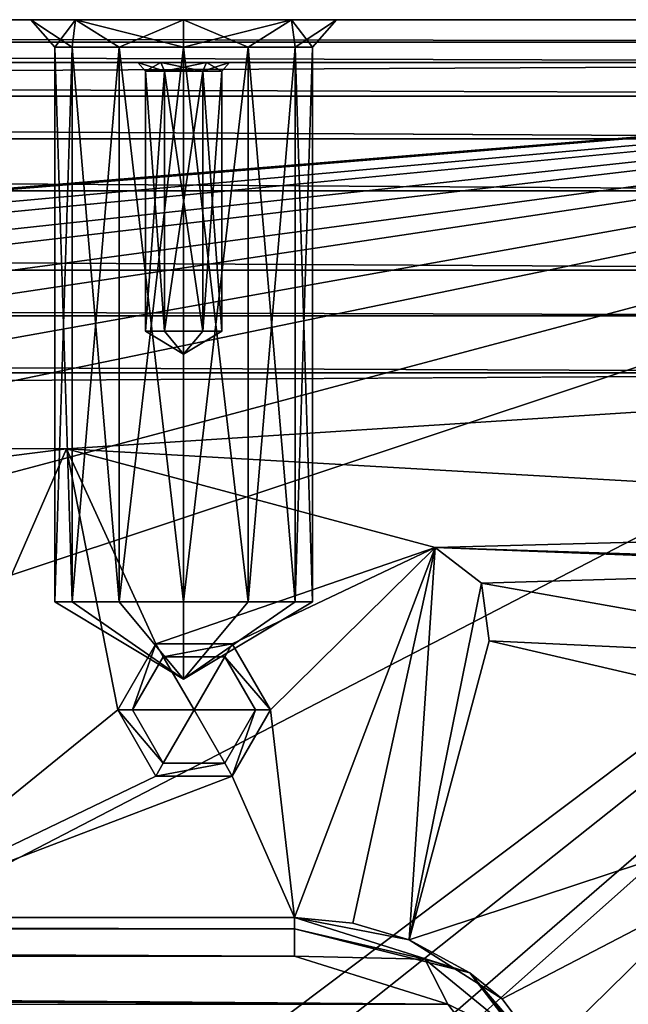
# Model space of a CAD drawing. Header units: inches. Extents: x -12.5 to 12.5, y -27.4 to 0.
# Tile 132 of 136: x 9.7 to 10.7, y -1.6 to 0. Entities that reach past the tile are written whole.
import ezdxf

# ---------------------------------------------------------------- set-up
doc = ezdxf.new("R2010")
doc.units = ezdxf.units.IN
doc.header["$LTSCALE"] = 52.148148
doc.header["$MEASUREMENT"] = 0
for name, color, linetype in [('1', 7, 'CONTINUOUS'), ('100', 7, 'CONTINUOUS'), ('106', 7, 'CONTINUOUS'), ('107', 7, 'CONTINUOUS'), ('1086', 7, 'CONTINUOUS'), ('1087', 7, 'CONTINUOUS'), ('1088', 7, 'CONTINUOUS'), ('1089', 7, 'CONTINUOUS'), ('1090', 7, 'CONTINUOUS'), ('1091', 7, 'CONTINUOUS'), ('1116', 7, 'CONTINUOUS'), ('1117', 7, 'CONTINUOUS'), ('113', 7, 'CONTINUOUS'), ('116', 7, 'CONTINUOUS'), ('122', 7, 'CONTINUOUS'), ('123', 7, 'CONTINUOUS'), ('125', 7, 'CONTINUOUS'), ('126', 7, 'CONTINUOUS'), ('127', 7, 'CONTINUOUS'), ('13', 7, 'CONTINUOUS'), ('1852', 7, 'CONTINUOUS'), ('1853', 7, 'CONTINUOUS'), ('1854', 7, 'CONTINUOUS'), ('1855', 7, 'CONTINUOUS'), ('1856', 7, 'CONTINUOUS'), ('2', 7, 'CONTINUOUS'), ('2016', 7, 'CONTINUOUS'), ('2017', 7, 'CONTINUOUS'), ('2018', 7, 'CONTINUOUS'), ('2019', 7, 'CONTINUOUS'), ('2038', 7, 'CONTINUOUS'), ('2039', 7, 'CONTINUOUS'), ('4', 7, 'CONTINUOUS'), ('5', 7, 'CONTINUOUS'), ('54', 7, 'CONTINUOUS'), ('9', 7, 'CONTINUOUS'), ('95', 7, 'CONTINUOUS'), ('96', 7, 'CONTINUOUS'), ('98', 7, 'CONTINUOUS'), ('983', 7, 'CONTINUOUS'), ('984', 7, 'CONTINUOUS'), ('985', 7, 'CONTINUOUS'), ('986', 7, 'CONTINUOUS'), ('987', 7, 'CONTINUOUS'), ('988', 7, 'CONTINUOUS'), ('99', 7, 'CONTINUOUS')]:
    doc.layers.add(name, color=color, linetype=linetype)

msp = doc.modelspace()

# ---------------------------------------------------------------- linework, layer by layer
at = {"layer": '1', "linetype": 'Continuous'}
for points in [[(-12.2412, -0.07), (-9.9625, -1.8797), (12.2412, -0.07), (-12.2412, -0.07)], [(-9.9625, -1.8797), (-8.8875, -1.809), (12.2412, -0.07), (-9.9625, -1.8797)], [(-8.8875, -1.809), (-7.0125, -1.809), (12.2412, -0.07), (-8.8875, -1.809)], [(-7.0125, -1.809), (-5.7075, -1.809), (12.2412, -0.07), (-7.0125, -1.809)], [(-5.7075, -1.809), (-3.8325, -1.809), (12.2412, -0.07), (-5.7075, -1.809)], [(-3.8325, -1.809), (-2.5275, -1.809), (12.2412, -0.07), (-3.8325, -1.809)], [(-2.5275, -1.809), (-0.6525, -1.809), (12.2412, -0.07), (-2.5275, -1.809)], [(-0.6525, -1.809), (0.6525, -1.809), (12.2412, -0.07), (-0.6525, -1.809)], [(0.6525, -1.809), (2.5275, -1.809), (12.2412, -0.07), (0.6525, -1.809)], [(2.5275, -1.809), (3.8325, -1.809), (12.2412, -0.07), (2.5275, -1.809)], [(3.3795, -24.259), (3.7165, -24.7877), (12.2412, -0.07), (3.3795, -24.259)], [(4.4125, -21.109), (3.3795, -24.259), (12.2412, -0.07), (4.4125, -21.109)], [(3.7165, -24.7877), (3.8415, -24.7877), (12.2412, -0.07), (3.7165, -24.7877)], [(3.8325, -1.809), (5.7075, -1.809), (12.2412, -0.07), (3.8325, -1.809)], [(3.8415, -24.7877), (3.904, -24.896), (12.2412, -0.07), (3.8415, -24.7877)], [(12.2412, -0.07), (3.904, -24.896), (4.9442, -27.303), (12.2412, -0.07)], [(4.6455, -19.534), (4.2953, -20.8262), (12.2412, -0.07), (4.6455, -19.534)], [(4.2953, -20.8262), (4.4125, -21.109), (12.2412, -0.07), (4.2953, -20.8262)], [(5.0675, -17.959), (4.6455, -19.534), (12.2412, -0.07), (5.0675, -17.959)], [(5.4895, -16.384), (5.0675, -17.959), (12.2412, -0.07), (5.4895, -16.384)], [(5.9453, -15.0918), (5.4895, -16.384), (12.2412, -0.07), (5.9453, -15.0918)], [(5.7075, -1.809), (7.0125, -1.809), (12.2412, -0.07), (5.7075, -1.809)], [(6.2163, -13.5168), (5.9453, -14.5262), (12.2412, -0.07), (6.2163, -13.5168)], [(6.0625, -14.809), (5.9453, -15.0918), (12.2412, -0.07), (6.0625, -14.809)], [(5.9453, -14.5262), (6.0625, -14.809), (12.2412, -0.07), (5.9453, -14.5262)], [(6.6383, -11.9418), (6.2163, -12.9512), (12.2412, -0.07), (6.6383, -11.9418)], [(6.3335, -13.234), (6.2163, -13.5168), (12.2412, -0.07), (6.3335, -13.234)], [(6.2163, -12.9512), (6.3335, -13.234), (12.2412, -0.07), (6.2163, -12.9512)], [(7.0603, -10.3668), (6.6383, -11.3762), (12.2412, -0.07), (7.0603, -10.3668)], [(6.7555, -11.659), (6.6383, -11.9418), (12.2412, -0.07), (6.7555, -11.659)], [(6.6383, -11.3762), (6.7555, -11.659), (12.2412, -0.07), (6.6383, -11.3762)], [(7.0125, -1.809), (8.8875, -1.809), (12.2412, -0.07), (7.0125, -1.809)], [(7.4823, -8.7918), (7.0603, -9.8012), (12.2412, -0.07), (7.4823, -8.7918)], [(7.1775, -10.084), (7.0603, -10.3668), (12.2412, -0.07), (7.1775, -10.084)], [(7.0603, -9.8012), (7.1775, -10.084), (12.2412, -0.07), (7.0603, -9.8012)], [(7.9043, -7.2168), (7.4823, -8.2262), (12.2412, -0.07), (7.9043, -7.2168)], [(7.5995, -8.509), (7.4823, -8.7918), (12.2412, -0.07), (7.5995, -8.509)], [(7.4823, -8.2262), (7.5995, -8.509), (12.2412, -0.07), (7.4823, -8.2262)], [(8.3263, -5.6418), (7.9043, -6.6512), (12.2412, -0.07), (8.3263, -5.6418)], [(8.0215, -6.934), (7.9043, -7.2168), (12.2412, -0.07), (8.0215, -6.934)], [(7.9043, -6.6512), (8.0215, -6.934), (12.2412, -0.07), (7.9043, -6.6512)], [(8.7483, -4.0668), (8.0435, -4.959), (12.2412, -0.07), (8.7483, -4.0668)], [(8.0435, -4.959), (8.3263, -5.0762), (12.2412, -0.07), (8.0435, -4.959)], [(8.4435, -5.359), (8.3263, -5.6418), (12.2412, -0.07), (8.4435, -5.359)], [(8.3263, -5.0762), (8.4435, -5.359), (12.2412, -0.07), (8.3263, -5.0762)], [(9.9625, -2.0963), (8.7483, -3.5012), (12.2412, -0.07), (9.9625, -2.0963)], [(8.8655, -3.784), (8.7483, -4.0668), (12.2412, -0.07), (8.8655, -3.784)], [(8.7483, -3.5012), (8.8655, -3.784), (12.2412, -0.07), (8.7483, -3.5012)], [(8.8875, -1.809), (9.8375, -1.8797), (12.2412, -0.07), (8.8875, -1.809)], [(9.8375, -1.8797), (9.9625, -1.8797), (12.2412, -0.07), (9.8375, -1.8797)], [(9.9625, -1.8797), (10.025, -1.988), (12.2412, -0.07), (9.9625, -1.8797)], [(10.025, -1.988), (9.9625, -2.0963), (12.2412, -0.07), (10.025, -1.988)]]:
    msp.add_3dface(points, dxfattribs=at)
at = {"layer": '100', "linetype": 'Continuous'}
for points in [[(10.4118, -0.8641, -3.3), (10.4877, -0.9224, -3.3), (10.4118, -0.8641, -2.625), (10.4118, -0.8641, -3.3)], [(10.4877, -0.9224, -3.3), (10.4877, -0.9224, -2.625), (10.4118, -0.8641, -2.625), (10.4877, -0.9224, -3.3)], [(10.4877, -0.9224, -3.3), (10.5002, -1.0172, -3.3), (10.4877, -0.9224, -2.625), (10.4877, -0.9224, -3.3)], [(10.5002, -1.0172, -3.3), (10.5002, -1.0172, -2.625), (10.4877, -0.9224, -2.625), (10.5002, -1.0172, -3.3)]]:
    msp.add_3dface(points, dxfattribs=at)
at = {"layer": '106', "color": 9, "linetype": 'Continuous', "true_color": 0xbfc4ba}
for points in [[(-11.8587, -0.4102, -3.07), (-11.4457, -0.28, -3.07), (11.8587, -0.4102, -3.07), (-11.8587, -0.4102, -3.07)], [(-11.4457, -0.28, -3.07), (11.4457, -0.28, -3.07), (11.8587, -0.4102, -3.07), (-11.4457, -0.28, -3.07)], [(11.4457, -0.485, -3.07), (-11.4457, -0.485, -3.07), (-11.8587, -0.4102, -3.07), (11.4457, -0.485, -3.07)], [(11.4457, -0.485, -3.07), (-11.8587, -0.4102, -3.07), (11.8587, -0.4102, -3.07), (11.4457, -0.485, -3.07)], [(5.1445, -26.5063, -3.07), (11.9432, -1.1333, -3.07), (12.1412, -1.1863, -3.07), (5.1445, -26.5063, -3.07)], [(5.3425, -26.5593, -3.07), (5.1445, -26.5063, -3.07), (12.1412, -1.1863, -3.07), (5.3425, -26.5593, -3.07)]]:
    msp.add_3dface(points, dxfattribs=at)
at = {"layer": '107', "linetype": 'Continuous'}
for points in [[(11.4457, -0.485, -3.3), (-11.4457, -0.485, -3.3), (11.4457, -0.485, -3.07), (11.4457, -0.485, -3.3)], [(11.4457, -0.485, -3.07), (-11.4457, -0.485, -3.3), (-11.4457, -0.485, -3.07), (11.4457, -0.485, -3.07)]]:
    msp.add_3dface(points, dxfattribs=at)
at = {"layer": '1086', "linetype": 'Continuous'}
for points in [[(9.789, -0.953, -1.5), (10, -1.0798, -1.5), (9.8173, -0.953, -1.6055), (9.789, -0.953, -1.5)], [(9.8173, -0.953, -1.6055), (10, -1.0798, -1.5), (9.8945, -0.953, -1.6827), (9.8173, -0.953, -1.6055)], [(9.8945, -0.953, -1.6827), (10, -1.0798, -1.5), (10, -0.953, -1.711), (9.8945, -0.953, -1.6827)], [(10, -0.953, -1.711), (10, -1.0798, -1.5), (10.1055, -0.953, -1.6827), (10, -0.953, -1.711)], [(10.1055, -0.953, -1.6827), (10, -1.0798, -1.5), (10.1827, -0.953, -1.6055), (10.1055, -0.953, -1.6827)], [(10.1827, -0.953, -1.6055), (10, -1.0798, -1.5), (10.211, -0.953, -1.5), (10.1827, -0.953, -1.6055)]]:
    msp.add_3dface(points, dxfattribs=at)
at = {"layer": '1087', "linetype": 'Continuous'}
for points in [[(9.789, -0.953, -1.5), (9.8173, -0.953, -1.6055), (9.789, -0.0449, -1.5), (9.789, -0.953, -1.5)], [(9.789, -0.0449, -1.5), (9.8173, -0.953, -1.6055), (9.8173, -0.0449, -1.6055), (9.789, -0.0449, -1.5)], [(9.8173, -0.953, -1.6055), (9.8945, -0.953, -1.6827), (9.8173, -0.0449, -1.6055), (9.8173, -0.953, -1.6055)], [(9.8173, -0.0449, -1.6055), (9.8945, -0.953, -1.6827), (9.8945, -0.0449, -1.6827), (9.8173, -0.0449, -1.6055)], [(9.8945, -0.953, -1.6827), (10, -0.953, -1.711), (9.8945, -0.0449, -1.6827), (9.8945, -0.953, -1.6827)], [(9.8945, -0.0449, -1.6827), (10, -0.953, -1.711), (10, -0.0449, -1.711), (9.8945, -0.0449, -1.6827)], [(10, -0.953, -1.711), (10.1055, -0.953, -1.6827), (10, -0.0449, -1.711), (10, -0.953, -1.711)], [(10, -0.0449, -1.711), (10.1055, -0.953, -1.6827), (10.1055, -0.0449, -1.6827), (10, -0.0449, -1.711)], [(10.1055, -0.953, -1.6827), (10.1827, -0.953, -1.6055), (10.1055, -0.0449, -1.6827), (10.1055, -0.953, -1.6827)], [(10.1055, -0.0449, -1.6827), (10.1827, -0.953, -1.6055), (10.1827, -0.0449, -1.6055), (10.1055, -0.0449, -1.6827)], [(10.1827, -0.953, -1.6055), (10.211, -0.953, -1.5), (10.1827, -0.0449, -1.6055), (10.1827, -0.953, -1.6055)], [(10.1827, -0.0449, -1.6055), (10.211, -0.953, -1.5), (10.211, -0.0449, -1.5), (10.1827, -0.0449, -1.6055)]]:
    msp.add_3dface(points, dxfattribs=at)
at = {"layer": '1088', "linetype": 'Continuous'}
for points in [[(9.8232, 0, -1.6768), (9.75, 0, -1.5), (9.8173, -0.0449, -1.6055), (9.8232, 0, -1.6768)], [(9.75, 0, -1.5), (9.789, -0.0449, -1.5), (9.8173, -0.0449, -1.6055), (9.75, 0, -1.5)], [(9.8232, 0, -1.6768), (9.8173, -0.0449, -1.6055), (9.8945, -0.0449, -1.6827), (9.8232, 0, -1.6768)], [(10, 0, -1.75), (9.8232, 0, -1.6768), (10, -0.0449, -1.711), (10, 0, -1.75)], [(9.8232, 0, -1.6768), (9.8945, -0.0449, -1.6827), (10, -0.0449, -1.711), (9.8232, 0, -1.6768)], [(10.1768, 0, -1.6768), (10, 0, -1.75), (10.1055, -0.0449, -1.6827), (10.1768, 0, -1.6768)], [(10, 0, -1.75), (10, -0.0449, -1.711), (10.1055, -0.0449, -1.6827), (10, 0, -1.75)], [(10.1768, 0, -1.6768), (10.1055, -0.0449, -1.6827), (10.1827, -0.0449, -1.6055), (10.1768, 0, -1.6768)], [(10.25, 0, -1.5), (10.1768, 0, -1.6768), (10.211, -0.0449, -1.5), (10.25, 0, -1.5)], [(10.1768, 0, -1.6768), (10.1827, -0.0449, -1.6055), (10.211, -0.0449, -1.5), (10.1768, 0, -1.6768)]]:
    msp.add_3dface(points, dxfattribs=at)
at = {"layer": '1089', "linetype": 'Continuous'}
for points in [[(10, -1.0798, -1.5), (9.789, -0.953, -1.5), (9.8173, -0.953, -1.3945), (10, -1.0798, -1.5)], [(9.8945, -0.953, -1.3173), (10, -1.0798, -1.5), (9.8173, -0.953, -1.3945), (9.8945, -0.953, -1.3173)], [(10, -0.953, -1.289), (10, -1.0798, -1.5), (9.8945, -0.953, -1.3173), (10, -0.953, -1.289)], [(10.211, -0.953, -1.5), (10, -1.0798, -1.5), (10.1827, -0.953, -1.3945), (10.211, -0.953, -1.5)], [(10.1827, -0.953, -1.3945), (10, -1.0798, -1.5), (10.1055, -0.953, -1.3173), (10.1827, -0.953, -1.3945)], [(10.1055, -0.953, -1.3173), (10, -1.0798, -1.5), (10, -0.953, -1.289), (10.1055, -0.953, -1.3173)]]:
    msp.add_3dface(points, dxfattribs=at)
at = {"layer": '1090', "linetype": 'Continuous'}
for points in [[(9.789, -0.953, -1.5), (9.789, -0.0449, -1.5), (9.8173, -0.0449, -1.3945), (9.789, -0.953, -1.5)], [(9.8173, -0.953, -1.3945), (9.789, -0.953, -1.5), (9.8173, -0.0449, -1.3945), (9.8173, -0.953, -1.3945)], [(9.8945, -0.953, -1.3173), (9.8173, -0.953, -1.3945), (9.8945, -0.0449, -1.3173), (9.8945, -0.953, -1.3173)], [(9.8945, -0.0449, -1.3173), (9.8173, -0.953, -1.3945), (9.8173, -0.0449, -1.3945), (9.8945, -0.0449, -1.3173)], [(10, -0.953, -1.289), (9.8945, -0.953, -1.3173), (10, -0.0449, -1.289), (10, -0.953, -1.289)], [(10, -0.0449, -1.289), (9.8945, -0.953, -1.3173), (9.8945, -0.0449, -1.3173), (10, -0.0449, -1.289)], [(10.1055, -0.953, -1.3173), (10, -0.953, -1.289), (10.1055, -0.0449, -1.3173), (10.1055, -0.953, -1.3173)], [(10.1055, -0.0449, -1.3173), (10, -0.953, -1.289), (10, -0.0449, -1.289), (10.1055, -0.0449, -1.3173)], [(10.1827, -0.953, -1.3945), (10.1055, -0.953, -1.3173), (10.1827, -0.0449, -1.3945), (10.1827, -0.953, -1.3945)], [(10.1827, -0.0449, -1.3945), (10.1055, -0.953, -1.3173), (10.1055, -0.0449, -1.3173), (10.1827, -0.0449, -1.3945)], [(10.211, -0.0449, -1.5), (10.211, -0.953, -1.5), (10.1827, -0.953, -1.3945), (10.211, -0.0449, -1.5)], [(10.211, -0.0449, -1.5), (10.1827, -0.953, -1.3945), (10.1827, -0.0449, -1.3945), (10.211, -0.0449, -1.5)]]:
    msp.add_3dface(points, dxfattribs=at)
at = {"layer": '1091', "linetype": 'Continuous'}
for points in [[(9.75, 0, -1.5), (9.8232, 0, -1.3232), (9.789, -0.0449, -1.5), (9.75, 0, -1.5)], [(9.789, -0.0449, -1.5), (9.8232, 0, -1.3232), (9.8173, -0.0449, -1.3945), (9.789, -0.0449, -1.5)], [(9.8232, 0, -1.3232), (9.8945, -0.0449, -1.3173), (9.8173, -0.0449, -1.3945), (9.8232, 0, -1.3232)], [(9.8232, 0, -1.3232), (10, 0, -1.25), (9.8945, -0.0449, -1.3173), (9.8232, 0, -1.3232)], [(10, 0, -1.25), (10, -0.0449, -1.289), (9.8945, -0.0449, -1.3173), (10, 0, -1.25)], [(10, 0, -1.25), (10.1768, 0, -1.3232), (10, -0.0449, -1.289), (10, 0, -1.25)], [(10.1768, 0, -1.3232), (10.1055, -0.0449, -1.3173), (10, -0.0449, -1.289), (10.1768, 0, -1.3232)], [(10.1768, 0, -1.3232), (10.1827, -0.0449, -1.3945), (10.1055, -0.0449, -1.3173), (10.1768, 0, -1.3232)], [(10.1768, 0, -1.3232), (10.25, 0, -1.5), (10.1827, -0.0449, -1.3945), (10.1768, 0, -1.3232)], [(10.25, 0, -1.5), (10.211, -0.0449, -1.5), (10.1827, -0.0449, -1.3945), (10.25, 0, -1.5)]]:
    msp.add_3dface(points, dxfattribs=at)
at = {"layer": '1116', "linetype": 'Continuous'}
for points in [[(0.3919, -1.47, -0.438), (10.1817, -1.47, -0.438), (10.1817, -1.4885, -0.3935), (0.3919, -1.47, -0.438)], [(0.3919, -1.4885, -0.3935), (0.3919, -1.47, -0.438), (10.1817, -1.4885, -0.3935), (0.3919, -1.4885, -0.3935)], [(10.1817, -1.533, -0.375), (0.3919, -1.533, -0.375), (0.3919, -1.4885, -0.3935), (10.1817, -1.533, -0.375)], [(10.1817, -1.533, -0.375), (0.3919, -1.4885, -0.3935), (10.1817, -1.4885, -0.3935), (10.1817, -1.533, -0.375)]]:
    msp.add_3dface(points, dxfattribs=at)
at = {"layer": '1117', "linetype": 'Continuous'}
for points in [[(10.1817, -1.47, -0.438), (10.4685, -1.5604, -0.438), (10.1817, -1.4885, -0.3935), (10.1817, -1.47, -0.438)], [(10.3947, -1.5381, -0.3935), (10.1817, -1.533, -0.375), (10.1817, -1.4885, -0.3935), (10.3947, -1.5381, -0.3935)], [(10.4685, -1.5604, -0.438), (10.3947, -1.5381, -0.3935), (10.1817, -1.4885, -0.3935), (10.4685, -1.5604, -0.438)], [(10.4324, -1.612, -0.375), (10.1817, -1.533, -0.375), (10.3947, -1.5381, -0.3935), (10.4324, -1.612, -0.375)], [(10.5638, -1.6769, -0.3935), (10.4324, -1.612, -0.375), (10.3947, -1.5381, -0.3935), (10.5638, -1.6769, -0.3935)], [(10.4685, -1.5604, -0.438), (10.5638, -1.6769, -0.3935), (10.3947, -1.5381, -0.3935), (10.4685, -1.5604, -0.438)], [(10.4685, -1.5604, -0.438), (10.6516, -1.799, -0.438), (10.5638, -1.6769, -0.3935), (10.4685, -1.5604, -0.438)], [(10.5924, -1.8206, -0.375), (10.4324, -1.612, -0.375), (10.5638, -1.6769, -0.3935), (10.5924, -1.8206, -0.375)]]:
    msp.add_3dface(points, dxfattribs=at)
at = {"layer": '113', "linetype": 'Continuous'}
for points in [[(5.1445, -26.5063, -3.3), (11.9432, -1.1333, -3.3), (5.1445, -26.5063, -3.07), (5.1445, -26.5063, -3.3)], [(11.9432, -1.1333, -3.3), (11.9432, -1.1333, -3.07), (5.1445, -26.5063, -3.07), (11.9432, -1.1333, -3.3)]]:
    msp.add_3dface(points, dxfattribs=at)
at = {"layer": '116', "linetype": 'Continuous'}
for points in [[(12.1412, -1.1863, -3.3), (5.3425, -26.5593, -3.3), (12.1412, -1.1863, -3.07), (12.1412, -1.1863, -3.3)], [(5.3425, -26.5593, -3.3), (5.3425, -26.5593, -3.07), (12.1412, -1.1863, -3.07), (5.3425, -26.5593, -3.3)]]:
    msp.add_3dface(points, dxfattribs=at)
at = {"layer": '122', "linetype": 'Continuous'}
for points in [[(-11.4457, -0.28, -3.3), (11.4457, -0.28, -3.3), (-11.4457, -0.28, -3.07), (-11.4457, -0.28, -3.3)], [(11.4457, -0.28, -3.3), (11.4457, -0.28, -3.07), (-11.4457, -0.28, -3.07), (11.4457, -0.28, -3.3)]]:
    msp.add_3dface(points, dxfattribs=at)
at = {"layer": '123', "linetype": 'Continuous'}
for points in [[(4.7722, -27.373, -2.782), (12.375, 0, -2.782), (12.1068, 0, -2.782), (4.7722, -27.373, -2.782)], [(12.375, 0, -2.782), (4.7722, -27.373, -2.782), (12.4634, -0.0366, -2.782), (12.375, 0, -2.782)], [(4.7722, -27.373, -2.782), (12.5, -0.125, -2.782), (12.4634, -0.0366, -2.782), (4.7722, -27.373, -2.782)], [(4.7722, -27.373, -2.782), (12.5, -0.9296, -2.782), (12.5, -0.125, -2.782), (4.7722, -27.373, -2.782)], [(4.7722, -27.373, -2.782), (5.4393, -27.2804, -2.782), (12.5, -0.9296, -2.782), (4.7722, -27.373, -2.782)]]:
    msp.add_3dface(points, dxfattribs=at)
at = {"layer": '125', "linetype": 'Continuous'}
for points in [[(12.2412, -0.07), (4.9442, -27.303), (12.2412, -0.07, -0.25), (12.2412, -0.07)], [(12.2412, -0.07, -0.25), (4.9442, -27.303), (12.2077, -0.195, -0.25), (12.2412, -0.07, -0.25)], [(4.9442, -27.303), (11.8127, -1.6694, -0.3911), (12.2077, -0.195, -0.25), (4.9442, -27.303)], [(12.1408, -0.445, -1.11), (5.0595, -26.8728, -1.0059), (5.0447, -26.928, -1.11), (12.1408, -0.445, -1.11)], [(5.1013, -26.7168, -1.0059), (5.0595, -26.8728, -1.0059), (12.1408, -0.445, -1.11), (5.1013, -26.7168, -1.0059)], [(5.9035, -23.7229, -1.0059), (5.1013, -26.7168, -1.0059), (12.1408, -0.445, -1.11), (5.9035, -23.7229, -1.0059)], [(5.9453, -23.5669, -1.0059), (5.9035, -23.7229, -1.0059), (12.1408, -0.445, -1.11), (5.9453, -23.5669, -1.0059)], [(6.7475, -20.573, -1.0059), (5.9453, -23.5669, -1.0059), (12.1408, -0.445, -1.11), (6.7475, -20.573, -1.0059)], [(6.7893, -20.417, -1.0059), (6.7475, -20.573, -1.0059), (12.1408, -0.445, -1.11), (6.7893, -20.417, -1.0059)], [(7.5915, -17.4231, -1.0059), (6.7893, -20.417, -1.0059), (12.1408, -0.445, -1.11), (7.5915, -17.4231, -1.0059)], [(7.6333, -17.2671, -1.0059), (7.5915, -17.4231, -1.0059), (12.1408, -0.445, -1.11), (7.6333, -17.2671, -1.0059)], [(8.4355, -14.2732, -1.0059), (7.6333, -17.2671, -1.0059), (12.1408, -0.445, -1.11), (8.4355, -14.2732, -1.0059)], [(8.4773, -14.1172, -1.0059), (8.4355, -14.2732, -1.0059), (12.1408, -0.445, -1.11), (8.4773, -14.1172, -1.0059)], [(9.2795, -11.1234, -1.0059), (8.4773, -14.1172, -1.0059), (12.1408, -0.445, -1.11), (9.2795, -11.1234, -1.0059)], [(9.3213, -10.9674, -1.0059), (9.2795, -11.1234, -1.0059), (12.1408, -0.445, -1.11), (9.3213, -10.9674, -1.0059)], [(10.1235, -7.9735, -1.0059), (9.3213, -10.9674, -1.0059), (12.1408, -0.445, -1.11), (10.1235, -7.9735, -1.0059)], [(10.1653, -7.8175, -1.0059), (10.1235, -7.9735, -1.0059), (12.1408, -0.445, -1.11), (10.1653, -7.8175, -1.0059)], [(10.9675, -4.8236, -1.0059), (10.1653, -7.8175, -1.0059), (12.1408, -0.445, -1.11), (10.9675, -4.8236, -1.0059)]]:
    msp.add_3dface(points, dxfattribs=at)
at = {"layer": '126', "linetype": 'Continuous'}
for points in [[(11.9875, -0.445, -1.11), (5.0447, -26.928, -1.11), (4.8914, -26.928, -1.11), (11.9875, -0.445, -1.11)], [(12.1408, -0.445, -1.11), (5.0447, -26.928, -1.11), (11.9875, -0.445, -1.11), (12.1408, -0.445, -1.11)]]:
    msp.add_3dface(points, dxfattribs=at)
at = {"layer": '127', "color": 253, "linetype": 'Continuous', "true_color": 0xaab2c4}
for points in [[(4.7722, -27.373, -2.782), (12.1068, 0, -2.782), (5.5428, -24.4972, -2.4165), (4.7722, -27.373, -2.782)], [(5.5428, -24.4972, -2.4165), (12.1068, 0, -2.782), (5.5573, -24.4431, -2.4165), (5.5428, -24.4972, -2.4165)], [(5.5573, -24.4431, -2.4165), (12.1068, 0, -2.782), (5.5645, -24.416, -2.368), (5.5573, -24.4431, -2.4165)], [(12.1068, 0, -2.782), (7.0173, -18.9943, -2.4165), (5.5645, -24.416, -2.368), (12.1068, 0, -2.782)], [(7.0173, -18.9943, -2.4165), (12.1068, 0, -2.782), (7.0318, -18.9402, -2.4165), (7.0173, -18.9943, -2.4165)], [(7.0318, -18.9402, -2.4165), (12.1068, 0, -2.782), (7.039, -18.9132, -2.368), (7.0318, -18.9402, -2.4165)], [(12.1068, 0, -2.782), (8.6996, -12.7158, -2.4165), (7.039, -18.9132, -2.368), (12.1068, 0, -2.782)], [(8.6996, -12.7158, -2.4165), (12.1068, 0, -2.782), (8.7141, -12.6617, -2.4165), (8.6996, -12.7158, -2.4165)], [(8.7141, -12.6617, -2.4165), (12.1068, 0, -2.782), (8.7213, -12.6346, -2.368), (8.7141, -12.6617, -2.4165)], [(12.1068, 0, -2.782), (10.3819, -6.4373, -2.4165), (8.7213, -12.6346, -2.368), (12.1068, 0, -2.782)], [(10.3819, -6.4373, -2.4165), (12.1068, 0, -2.782), (10.3964, -6.3832, -2.4165), (10.3819, -6.4373, -2.4165)], [(10.3964, -6.3832, -2.4165), (12.1068, 0, -2.782), (10.4037, -6.3561, -2.368), (10.3964, -6.3832, -2.4165)], [(12.1068, 0, -2.782), (10.845, -4.7091, -2.042), (10.4037, -6.3561, -2.368), (12.1068, 0, -2.782)], [(4.8914, -26.928, -1.11), (10.845, -4.7091, -1.292), (11.9875, -0.445, -1.11), (4.8914, -26.928, -1.11)]]:
    msp.add_3dface(points, dxfattribs=at)
at = {"layer": '13', "linetype": 'Continuous'}
for points in [[(10.1817, -1.47, -2.625), (10.1817, -1.47, -0.438), (0.3919, -1.47, -0.438), (10.1817, -1.47, -2.625)], [(9.473, -1.47, -2.625), (10.1817, -1.47, -2.625), (0.3919, -1.47, -0.438), (9.473, -1.47, -2.625)]]:
    msp.add_3dface(points, dxfattribs=at)
at = {"layer": '1852', "color": 253, "linetype": 'Continuous', "true_color": 0xaab2c4}
for points in [[(-12.2412, -0.07), (12.2412, -0.07), (-11.2759, -0.07, -0.0652), (-12.2412, -0.07)], [(12.2412, -0.07, -0.25), (-12.2412, -0.07, -0.25), (11.2757, -0.07, -0.1848), (12.2412, -0.07, -0.25)], [(11.2757, -0.07, -0.1848), (-12.2412, -0.07, -0.25), (11.2067, -0.07, -0.1848), (11.2757, -0.07, -0.1848)], [(11.2067, -0.07, -0.1848), (-12.2412, -0.07, -0.25), (8.0639, -0.07, -0.1848), (11.2067, -0.07, -0.1848)], [(12.088, -0.07, -0.75), (-12.0342, -0.07, -0.75), (10.0375, -0.07, -0.69), (12.088, -0.07, -0.75)], [(-12.0342, -0.07, -0.75), (8.0639, -0.07, -0.6848), (9.9625, -0.07, -0.69), (-12.0342, -0.07, -0.75)], [(10.0375, -0.07, -0.69), (-12.0342, -0.07, -0.75), (9.9625, -0.07, -0.69), (10.0375, -0.07, -0.69)], [(11.8292, -0.07, -0.5), (-10.0375, -0.07, -0.56), (-11.7754, -0.07, -0.5), (11.8292, -0.07, -0.5)], [(-11.2759, -0.07, -0.0652), (12.2412, -0.07), (-11.2069, -0.07, -0.0652), (-11.2759, -0.07, -0.0652)], [(12.2412, -0.07), (-8.0641, -0.07, -0.0652), (-11.2069, -0.07, -0.0652), (12.2412, -0.07)], [(-9.9625, -0.07, -0.56), (-10.0375, -0.07, -0.56), (11.8292, -0.07, -0.5), (-9.9625, -0.07, -0.56)], [(-8.0641, -0.07, -0.5652), (-9.9625, -0.07, -0.56), (11.8292, -0.07, -0.5), (-8.0641, -0.07, -0.5652)], [(-8.0641, -0.07, -0.0652), (12.2412, -0.07), (-7.9951, -0.07, -0.0652), (-8.0641, -0.07, -0.0652)], [(-7.9951, -0.07, -0.5652), (-8.0641, -0.07, -0.5652), (11.8292, -0.07, -0.5), (-7.9951, -0.07, -0.5652)], [(12.2412, -0.07), (-4.8523, -0.07, -0.0652), (-7.9951, -0.07, -0.0652), (12.2412, -0.07)], [(-4.8523, -0.07, -0.5652), (-7.9951, -0.07, -0.5652), (11.8292, -0.07, -0.5), (-4.8523, -0.07, -0.5652)], [(-4.8523, -0.07, -0.0652), (12.2412, -0.07), (-4.7833, -0.07, -0.0652), (-4.8523, -0.07, -0.0652)], [(-4.7833, -0.07, -0.5652), (-4.8523, -0.07, -0.5652), (11.8292, -0.07, -0.5), (-4.7833, -0.07, -0.5652)], [(12.2412, -0.07), (-1.6405, -0.07, -0.0652), (-4.7833, -0.07, -0.0652), (12.2412, -0.07)], [(-1.6405, -0.07, -0.5652), (-4.7833, -0.07, -0.5652), (11.8292, -0.07, -0.5), (-1.6405, -0.07, -0.5652)], [(-1.6405, -0.07, -0.0652), (12.2412, -0.07), (-1.5715, -0.07, -0.0652), (-1.6405, -0.07, -0.0652)], [(-1.5715, -0.07, -0.5652), (-1.6405, -0.07, -0.5652), (11.8292, -0.07, -0.5), (-1.5715, -0.07, -0.5652)], [(12.2412, -0.07), (1.5713, -0.07, -0.0652), (-1.5715, -0.07, -0.0652), (12.2412, -0.07)], [(1.5713, -0.07, -0.5652), (-1.5715, -0.07, -0.5652), (11.8292, -0.07, -0.5), (1.5713, -0.07, -0.5652)], [(1.5713, -0.07, -0.0652), (12.2412, -0.07), (1.6403, -0.07, -0.0652), (1.5713, -0.07, -0.0652)], [(1.6403, -0.07, -0.5652), (1.5713, -0.07, -0.5652), (11.8292, -0.07, -0.5), (1.6403, -0.07, -0.5652)], [(12.2412, -0.07), (4.7831, -0.07, -0.0652), (1.6403, -0.07, -0.0652), (12.2412, -0.07)], [(4.7831, -0.07, -0.5652), (1.6403, -0.07, -0.5652), (11.8292, -0.07, -0.5), (4.7831, -0.07, -0.5652)], [(4.7831, -0.07, -0.0652), (12.2412, -0.07), (4.8521, -0.07, -0.0652), (4.7831, -0.07, -0.0652)], [(4.8521, -0.07, -0.5652), (4.7831, -0.07, -0.5652), (11.8292, -0.07, -0.5), (4.8521, -0.07, -0.5652)], [(12.2412, -0.07), (7.9949, -0.07, -0.0652), (4.8521, -0.07, -0.0652), (12.2412, -0.07)], [(7.9949, -0.07, -0.5652), (4.8521, -0.07, -0.5652), (11.8292, -0.07, -0.5), (7.9949, -0.07, -0.5652)], [(7.9949, -0.07, -0.0652), (12.2412, -0.07), (8.0639, -0.07, -0.0652), (7.9949, -0.07, -0.0652)], [(8.0639, -0.07, -0.5652), (7.9949, -0.07, -0.5652), (11.8292, -0.07, -0.5), (8.0639, -0.07, -0.5652)], [(12.2412, -0.07), (8.0984, -0.07, -0.125), (8.0639, -0.07, -0.0652), (12.2412, -0.07)], [(11.1722, -0.07, -0.125), (11.2067, -0.07, -0.1848), (8.0639, -0.07, -0.1848), (11.1722, -0.07, -0.125)], [(8.0984, -0.07, -0.125), (11.1722, -0.07, -0.125), (8.0639, -0.07, -0.1848), (8.0984, -0.07, -0.125)], [(8.0639, -0.07, -0.6848), (8.0984, -0.07, -0.625), (9.925, -0.07, -0.625), (8.0639, -0.07, -0.6848)], [(8.0984, -0.07, -0.625), (8.0639, -0.07, -0.5652), (9.9625, -0.07, -0.56), (8.0984, -0.07, -0.625)], [(9.9625, -0.07, -0.69), (8.0639, -0.07, -0.6848), (9.925, -0.07, -0.625), (9.9625, -0.07, -0.69)], [(9.9625, -0.07, -0.56), (8.0639, -0.07, -0.5652), (11.8292, -0.07, -0.5), (9.9625, -0.07, -0.56)], [(12.2412, -0.07), (11.2067, -0.07, -0.0652), (8.0984, -0.07, -0.125), (12.2412, -0.07)], [(11.2067, -0.07, -0.0652), (11.1722, -0.07, -0.125), (8.0984, -0.07, -0.125), (11.2067, -0.07, -0.0652)], [(9.925, -0.07, -0.625), (8.0984, -0.07, -0.625), (9.9625, -0.07, -0.56), (9.925, -0.07, -0.625)], [(10.0375, -0.07, -0.56), (9.9625, -0.07, -0.56), (11.8292, -0.07, -0.5), (10.0375, -0.07, -0.56)], [(11.2757, -0.07, -0.6848), (12.088, -0.07, -0.75), (10.0375, -0.07, -0.69), (11.2757, -0.07, -0.6848)], [(11.2067, -0.07, -0.6848), (11.2757, -0.07, -0.6848), (10.0375, -0.07, -0.69), (11.2067, -0.07, -0.6848)], [(11.1722, -0.07, -0.625), (11.2067, -0.07, -0.6848), (10.0375, -0.07, -0.69), (11.1722, -0.07, -0.625)], [(10.075, -0.07, -0.625), (11.1722, -0.07, -0.625), (10.0375, -0.07, -0.69), (10.075, -0.07, -0.625)], [(10.075, -0.07, -0.625), (10.0375, -0.07, -0.56), (11.8292, -0.07, -0.5), (10.075, -0.07, -0.625)], [(11.2067, -0.07, -0.5652), (11.1722, -0.07, -0.625), (10.075, -0.07, -0.625), (11.2067, -0.07, -0.5652)], [(11.2067, -0.07, -0.5652), (10.075, -0.07, -0.625), (11.8292, -0.07, -0.5), (11.2067, -0.07, -0.5652)]]:
    msp.add_3dface(points, dxfattribs=at)
at = {"layer": '1853', "linetype": 'Continuous'}
for points in [[(12.1068, 0, -0.75), (-12.0529, 0, -0.75), (12.088, -0.07, -0.75), (12.1068, 0, -0.75)], [(12.088, -0.07, -0.75), (-12.0529, 0, -0.75), (-12.0342, -0.07, -0.75), (12.088, -0.07, -0.75)]]:
    msp.add_3dface(points, dxfattribs=at)
at = {"layer": '1854', "linetype": 'Continuous'}
for points in [[(-12.2077, -0.195, -0.25), (12.2077, -0.195, -0.25), (-11.7419, -0.195, -0.5), (-12.2077, -0.195, -0.25)], [(12.2077, -0.195, -0.25), (11.7957, -0.195, -0.5), (-11.7419, -0.195, -0.5), (12.2077, -0.195, -0.25)]]:
    msp.add_3dface(points, dxfattribs=at)
at = {"layer": '1855', "linetype": 'Continuous'}
for points in [[(11.8292, -0.07, -0.5), (-11.7754, -0.07, -0.5), (11.7957, -0.195, -0.5), (11.8292, -0.07, -0.5)], [(11.7957, -0.195, -0.5), (-11.7754, -0.07, -0.5), (-11.7419, -0.195, -0.5), (11.7957, -0.195, -0.5)]]:
    msp.add_3dface(points, dxfattribs=at)
at = {"layer": '1856', "linetype": 'Continuous'}
for points in [[(-12.2077, -0.195, -0.25), (-12.2412, -0.07, -0.25), (12.2412, -0.07, -0.25), (-12.2077, -0.195, -0.25)], [(-12.2077, -0.195, -0.25), (12.2412, -0.07, -0.25), (12.2077, -0.195, -0.25), (-12.2077, -0.195, -0.25)]]:
    msp.add_3dface(points, dxfattribs=at)
at = {"layer": '2', "linetype": 'Continuous'}
for points in [[(-12.375, 0, -3.3), (12.4634, -0.0366, -3.3), (-12.4634, -0.0366, -3.3), (-12.375, 0, -3.3)], [(12.375, 0, -3.3), (12.4634, -0.0366, -3.3), (-12.375, 0, -3.3), (12.375, 0, -3.3)], [(12.5, -0.125, -3.3), (-12.5, -0.125, -3.3), (-12.4634, -0.0366, -3.3), (12.5, -0.125, -3.3)], [(12.4634, -0.0366, -3.3), (12.5, -0.125, -3.3), (-12.4634, -0.0366, -3.3), (12.4634, -0.0366, -3.3)], [(11.4457, -0.28, -3.3), (-11.4457, -0.28, -3.3), (-12.5, -0.125, -3.3), (11.4457, -0.28, -3.3)], [(11.4457, -0.28, -3.3), (-12.5, -0.125, -3.3), (12.5, -0.125, -3.3), (11.4457, -0.28, -3.3)], [(-11.7411, -0.5781, -3.3), (-11.4457, -0.485, -3.3), (11.7411, -0.5781, -3.3), (-11.7411, -0.5781, -3.3)], [(-11.4457, -0.485, -3.3), (11.4457, -0.485, -3.3), (11.7411, -0.5781, -3.3), (-11.4457, -0.485, -3.3)], [(-11.7411, -0.5781, -3.3), (11.7411, -0.5781, -3.3), (0, -0.65, -3.3), (-11.7411, -0.5781, -3.3)], [(9.8081, -0.7024, -3.3), (0, -0.65, -3.3), (11.7411, -0.5781, -3.3), (9.8081, -0.7024, -3.3)], [(11.7411, -0.5781, -3.3), (11.9296, -0.8239, -3.3), (9.8081, -0.7024, -3.3), (11.7411, -0.5781, -3.3)], [(9.7132, -0.7148, -3.3), (0, -0.65, -3.3), (9.8081, -0.7024, -3.3), (9.7132, -0.7148, -3.3)], [(9.8081, -0.7024, -3.3), (11.9296, -0.8239, -3.3), (10.4118, -0.8641, -3.3), (9.8081, -0.7024, -3.3)], [(10.4118, -0.8641, -3.3), (11.9296, -0.8239, -3.3), (11.4685, -0.8984, -3.3), (10.4118, -0.8641, -3.3)], [(10.4877, -0.9224, -3.3), (10.4118, -0.8641, -3.3), (11.2935, -0.8984, -3.3), (10.4877, -0.9224, -3.3)], [(11.2935, -0.8984, -3.3), (10.4118, -0.8641, -3.3), (11.4685, -0.8984, -3.3), (11.2935, -0.8984, -3.3)], [(11.206, -1.05, -3.3), (10.4877, -0.9224, -3.3), (11.2935, -0.8984, -3.3), (11.206, -1.05, -3.3)], [(5.4393, -27.2804, -3.3), (12.1412, -1.1863, -3.3), (12.5, -0.9296, -3.3), (5.4393, -27.2804, -3.3)], [(10.5002, -1.0172, -3.3), (10.4877, -0.9224, -3.3), (11.206, -1.05, -3.3), (10.5002, -1.0172, -3.3)], [(10.3691, -1.5064, -3.3), (10.5002, -1.0172, -3.3), (11.2935, -1.2016, -3.3), (10.3691, -1.5064, -3.3)], [(10.5002, -1.0172, -3.3), (11.206, -1.05, -3.3), (11.2935, -1.2016, -3.3), (10.5002, -1.0172, -3.3)], [(11.9432, -1.1333, -3.3), (5.1445, -26.5063, -3.3), (11.4685, -1.2016, -3.3), (11.9432, -1.1333, -3.3)], [(5.3425, -26.5593, -3.3), (12.1412, -1.1863, -3.3), (5.4393, -27.2804, -3.3), (5.3425, -26.5593, -3.3)], [(11.4685, -1.2016, -3.3), (5.1445, -26.5063, -3.3), (10.646, -4.448, -3.3), (11.4685, -1.2016, -3.3)], [(10.5212, -1.6029, -3.3), (10.3691, -1.5064, -3.3), (11.2935, -1.2016, -3.3), (10.5212, -1.6029, -3.3)], [(10.6292, -1.7469, -3.3), (10.5212, -1.6029, -3.3), (11.2935, -1.2016, -3.3), (10.6292, -1.7469, -3.3)], [(10.6792, -1.9199, -3.3), (10.6292, -1.7469, -3.3), (11.2935, -1.2016, -3.3), (10.6792, -1.9199, -3.3)], [(10.6792, -1.9199, -3.3), (11.2935, -1.2016, -3.3), (10.646, -4.448, -3.3), (10.6792, -1.9199, -3.3)], [(11.2935, -1.2016, -3.3), (11.4685, -1.2016, -3.3), (10.646, -4.448, -3.3), (11.2935, -1.2016, -3.3)]]:
    msp.add_3dface(points, dxfattribs=at)
at = {"layer": '2016', "linetype": 'Continuous'}
for points in [[(9.9375, -0.51, -0.625), (10, -0.5476, -0.625), (9.9688, -0.51, -0.6791), (9.9375, -0.51, -0.625)], [(9.9688, -0.51, -0.6791), (10, -0.5476, -0.625), (10.0312, -0.51, -0.6791), (9.9688, -0.51, -0.6791)], [(10.0312, -0.51, -0.6791), (10, -0.5476, -0.625), (10.0625, -0.51, -0.625), (10.0312, -0.51, -0.6791)]]:
    msp.add_3dface(points, dxfattribs=at)
at = {"layer": '2017', "linetype": 'Continuous'}
for points in [[(9.9375, -0.51, -0.625), (9.9688, -0.51, -0.6791), (9.9375, -0.0844, -0.625), (9.9375, -0.51, -0.625)], [(9.9375, -0.0844, -0.625), (9.9688, -0.51, -0.6791), (9.9688, -0.0844, -0.6791), (9.9375, -0.0844, -0.625)], [(9.9688, -0.51, -0.6791), (10.0312, -0.51, -0.6791), (9.9688, -0.0844, -0.6791), (9.9688, -0.51, -0.6791)], [(9.9688, -0.0844, -0.6791), (10.0312, -0.51, -0.6791), (10.0312, -0.0844, -0.6791), (9.9688, -0.0844, -0.6791)], [(10.0312, -0.51, -0.6791), (10.0625, -0.51, -0.625), (10.0312, -0.0844, -0.6791), (10.0312, -0.51, -0.6791)], [(10.0312, -0.0844, -0.6791), (10.0625, -0.51, -0.625), (10.0625, -0.0844, -0.625), (10.0312, -0.0844, -0.6791)]]:
    msp.add_3dface(points, dxfattribs=at)
at = {"layer": '2018', "linetype": 'Continuous'}
for points in [[(10, -0.5476, -0.625), (9.9375, -0.51, -0.625), (9.9688, -0.51, -0.5709), (10, -0.5476, -0.625)], [(10.0312, -0.51, -0.5709), (10, -0.5476, -0.625), (9.9688, -0.51, -0.5709), (10.0312, -0.51, -0.5709)], [(10.0625, -0.51, -0.625), (10, -0.5476, -0.625), (10.0312, -0.51, -0.5709), (10.0625, -0.51, -0.625)]]:
    msp.add_3dface(points, dxfattribs=at)
at = {"layer": '2019', "linetype": 'Continuous'}
for points in [[(9.9375, -0.51, -0.625), (9.9375, -0.0844, -0.625), (9.9688, -0.0844, -0.5709), (9.9375, -0.51, -0.625)], [(9.9688, -0.51, -0.5709), (9.9375, -0.51, -0.625), (9.9688, -0.0844, -0.5709), (9.9688, -0.51, -0.5709)], [(10.0312, -0.51, -0.5709), (9.9688, -0.51, -0.5709), (10.0312, -0.0844, -0.5709), (10.0312, -0.51, -0.5709)], [(10.0312, -0.0844, -0.5709), (9.9688, -0.51, -0.5709), (9.9688, -0.0844, -0.5709), (10.0312, -0.0844, -0.5709)], [(10.0625, -0.0844, -0.625), (10.0625, -0.51, -0.625), (10.0312, -0.51, -0.5709), (10.0625, -0.0844, -0.625)], [(10.0625, -0.0844, -0.625), (10.0312, -0.51, -0.5709), (10.0312, -0.0844, -0.5709), (10.0625, -0.0844, -0.625)]]:
    msp.add_3dface(points, dxfattribs=at)
at = {"layer": '2038', "linetype": 'Continuous'}
for points in [[(9.9625, -0.07, -0.69), (9.925, -0.07, -0.625), (9.9688, -0.0844, -0.6791), (9.9625, -0.07, -0.69)], [(9.925, -0.07, -0.625), (9.9375, -0.0844, -0.625), (9.9688, -0.0844, -0.6791), (9.925, -0.07, -0.625)], [(10.0375, -0.07, -0.69), (9.9625, -0.07, -0.69), (10.0312, -0.0844, -0.6791), (10.0375, -0.07, -0.69)], [(9.9625, -0.07, -0.69), (9.9688, -0.0844, -0.6791), (10.0312, -0.0844, -0.6791), (9.9625, -0.07, -0.69)], [(10.0375, -0.07, -0.69), (10.0312, -0.0844, -0.6791), (10.0625, -0.0844, -0.625), (10.0375, -0.07, -0.69)], [(10.075, -0.07, -0.625), (10.0375, -0.07, -0.69), (10.0625, -0.0844, -0.625), (10.075, -0.07, -0.625)]]:
    msp.add_3dface(points, dxfattribs=at)
at = {"layer": '2039', "linetype": 'Continuous'}
for points in [[(9.925, -0.07, -0.625), (9.9625, -0.07, -0.56), (9.9375, -0.0844, -0.625), (9.925, -0.07, -0.625)], [(9.9375, -0.0844, -0.625), (9.9625, -0.07, -0.56), (9.9688, -0.0844, -0.5709), (9.9375, -0.0844, -0.625)], [(9.9625, -0.07, -0.56), (10.0375, -0.07, -0.56), (9.9688, -0.0844, -0.5709), (9.9625, -0.07, -0.56)], [(10.0375, -0.07, -0.56), (10.0312, -0.0844, -0.5709), (9.9688, -0.0844, -0.5709), (10.0375, -0.07, -0.56)], [(10.0375, -0.07, -0.56), (10.075, -0.07, -0.625), (10.0312, -0.0844, -0.5709), (10.0375, -0.07, -0.56)], [(10.075, -0.07, -0.625), (10.0625, -0.0844, -0.625), (10.0312, -0.0844, -0.5709), (10.075, -0.07, -0.625)]]:
    msp.add_3dface(points, dxfattribs=at)
at = {"layer": '4', "linetype": 'Continuous'}
for points in [[(5.4393, -27.2804, -3.3), (12.5, -0.9296, -3.3), (5.4393, -27.2804, -2.782), (5.4393, -27.2804, -3.3)], [(5.4393, -27.2804, -2.782), (12.5, -0.9296, -3.3), (12.5, -0.9296, -2.782), (5.4393, -27.2804, -2.782)]]:
    msp.add_3dface(points, dxfattribs=at)
at = {"layer": '5', "linetype": 'Continuous'}
for points in [[(12.375, 0, -3.3), (-12.375, 0, -3.3), (12.375, 0, -2.782), (12.375, 0, -3.3)], [(10, 0, -1.75), (-12.375, 0, -3.3), (9.8232, 0, -1.6768), (10, 0, -1.75)], [(-12.375, 0, -3.3), (10, 0, -1.75), (12.1068, 0, -2.782), (-12.375, 0, -3.3)], [(9.8232, 0, -1.6768), (-12.375, 0, -3.3), (9.75, 0, -1.5), (9.8232, 0, -1.6768)], [(9.75, 0, -1.5), (-12.375, 0, -3.3), (-9.8232, 0, -1.6768), (9.75, 0, -1.5)], [(12.375, 0, -2.782), (-12.375, 0, -3.3), (12.1068, 0, -2.782), (12.375, 0, -2.782)], [(12.1068, 0, -0.75), (-10, 0, -1.25), (-12.0529, 0, -0.75), (12.1068, 0, -0.75)], [(-9.8232, 0, -1.3232), (-10, 0, -1.25), (12.1068, 0, -0.75), (-9.8232, 0, -1.3232)], [(-9.75, 0, -1.5), (9.75, 0, -1.5), (-9.8232, 0, -1.6768), (-9.75, 0, -1.5)], [(-9.75, 0, -1.5), (-9.8232, 0, -1.3232), (12.1068, 0, -0.75), (-9.75, 0, -1.5)], [(9.8232, 0, -1.3232), (9.75, 0, -1.5), (-9.75, 0, -1.5), (9.8232, 0, -1.3232)], [(10, 0, -1.25), (9.8232, 0, -1.3232), (-9.75, 0, -1.5), (10, 0, -1.25)], [(10, 0, -1.25), (-9.75, 0, -1.5), (12.1068, 0, -0.75), (10, 0, -1.25)], [(10, 0, -1.75), (10.1768, 0, -1.6768), (12.1068, 0, -2.782), (10, 0, -1.75)], [(10.1768, 0, -1.3232), (10, 0, -1.25), (12.1068, 0, -0.75), (10.1768, 0, -1.3232)], [(10.1768, 0, -1.6768), (10.25, 0, -1.5), (12.1068, 0, -0.75), (10.1768, 0, -1.6768)], [(10.25, 0, -1.5), (10.1768, 0, -1.3232), (12.1068, 0, -0.75), (10.25, 0, -1.5)], [(12.1068, 0, -2.782), (10.1768, 0, -1.6768), (12.1068, 0, -0.75), (12.1068, 0, -2.782)]]:
    msp.add_3dface(points, dxfattribs=at)
at = {"layer": '54', "linetype": 'Continuous'}
for points in [[(10.1817, -1.47, -0.438), (10.1817, -1.47, -2.625), (10.2772, -1.4792, -2.625), (10.1817, -1.47, -0.438)], [(10.3691, -1.5064, -2.625), (10.1817, -1.47, -0.438), (10.2772, -1.4792, -2.625), (10.3691, -1.5064, -2.625)], [(10.1817, -1.47, -0.438), (10.3691, -1.5064, -2.625), (10.4685, -1.5604, -0.438), (10.1817, -1.47, -0.438)], [(10.3691, -1.5064, -3.3), (10.5212, -1.6029, -3.3), (10.3691, -1.5064, -2.625), (10.3691, -1.5064, -3.3)], [(10.3691, -1.5064, -2.625), (10.5212, -1.6029, -3.3), (10.4685, -1.5604, -0.438), (10.3691, -1.5064, -2.625)], [(10.5212, -1.6029, -3.3), (10.6292, -1.7469, -3.3), (10.4685, -1.5604, -0.438), (10.5212, -1.6029, -3.3)], [(10.4685, -1.5604, -0.438), (10.6292, -1.7469, -3.3), (10.6516, -1.799, -0.438), (10.4685, -1.5604, -0.438)]]:
    msp.add_3dface(points, dxfattribs=at)
at = {"layer": '9', "linetype": 'Continuous'}
for points in [[(0.2207, -1.568, -0.375), (0.3045, -1.5418, -0.375), (10.4324, -1.612, -0.375), (0.2207, -1.568, -0.375)], [(0.3045, -1.5418, -0.375), (0.3919, -1.533, -0.375), (10.4324, -1.612, -0.375), (0.3045, -1.5418, -0.375)], [(10.4324, -1.612, -0.375), (0.3919, -1.533, -0.375), (10.1817, -1.533, -0.375), (10.4324, -1.612, -0.375)], [(0, -1.613, -0.375), (0.2207, -1.568, -0.375), (10.4324, -1.612, -0.375), (0, -1.613, -0.375)], [(10.5924, -1.8206, -0.375), (0, -1.613, -0.375), (10.4324, -1.612, -0.375), (10.5924, -1.8206, -0.375)]]:
    msp.add_3dface(points, dxfattribs=at)
at = {"layer": '95', "color": 9, "linetype": 'Continuous', "true_color": 0xbfc4ba}
for points in [[(9.8081, -0.7024, -2.625), (9.473, -1.47, -2.625), (9.7132, -0.7148, -2.625), (9.8081, -0.7024, -2.625)], [(9.473, -1.47, -2.625), (9.8081, -0.7024, -2.625), (9.892, -1.13, -2.625), (9.473, -1.47, -2.625)], [(9.8081, -0.7024, -2.625), (10.4118, -0.8641, -2.625), (9.9545, -1.0217, -2.625), (9.8081, -0.7024, -2.625)], [(9.892, -1.13, -2.625), (9.8081, -0.7024, -2.625), (9.9545, -1.0217, -2.625), (9.892, -1.13, -2.625)], [(9.9545, -1.0217, -2.625), (10.4118, -0.8641, -2.625), (10.0795, -1.0217, -2.625), (9.9545, -1.0217, -2.625)], [(10.4118, -0.8641, -2.625), (10.142, -1.13, -2.625), (10.0795, -1.0217, -2.625), (10.4118, -0.8641, -2.625)], [(10.4118, -0.8641, -2.625), (10.1817, -1.47, -2.625), (10.142, -1.13, -2.625), (10.4118, -0.8641, -2.625)], [(10.2772, -1.4792, -2.625), (10.1817, -1.47, -2.625), (10.4118, -0.8641, -2.625), (10.2772, -1.4792, -2.625)], [(10.3691, -1.5064, -2.625), (10.2772, -1.4792, -2.625), (10.4118, -0.8641, -2.625), (10.3691, -1.5064, -2.625)], [(10.4877, -0.9224, -2.625), (10.3691, -1.5064, -2.625), (10.4118, -0.8641, -2.625), (10.4877, -0.9224, -2.625)], [(10.5002, -1.0172, -2.625), (10.3691, -1.5064, -2.625), (10.4877, -0.9224, -2.625), (10.5002, -1.0172, -2.625)], [(9.9545, -1.2383, -2.625), (9.473, -1.47, -2.625), (9.892, -1.13, -2.625), (9.9545, -1.2383, -2.625)], [(10.142, -1.13, -2.625), (10.1817, -1.47, -2.625), (10.0795, -1.2383, -2.625), (10.142, -1.13, -2.625)], [(10.1817, -1.47, -2.625), (9.473, -1.47, -2.625), (10.0795, -1.2383, -2.625), (10.1817, -1.47, -2.625)], [(10.0795, -1.2383, -2.625), (9.473, -1.47, -2.625), (9.9545, -1.2383, -2.625), (10.0795, -1.2383, -2.625)]]:
    msp.add_3dface(points, dxfattribs=at)
at = {"layer": '96', "linetype": 'Continuous'}
for points in [[(10.5002, -1.0172, -3.3), (10.3691, -1.5064, -3.3), (10.3691, -1.5064, -2.625), (10.5002, -1.0172, -3.3)], [(10.5002, -1.0172, -3.3), (10.3691, -1.5064, -2.625), (10.5002, -1.0172, -2.625), (10.5002, -1.0172, -3.3)]]:
    msp.add_3dface(points, dxfattribs=at)
at = {"layer": '98', "linetype": 'Continuous'}
for points in [[(9.7132, -0.7148, -3.3), (9.8081, -0.7024, -3.3), (9.7132, -0.7148, -2.625), (9.7132, -0.7148, -3.3)], [(9.8081, -0.7024, -3.3), (9.8081, -0.7024, -2.625), (9.7132, -0.7148, -2.625), (9.8081, -0.7024, -3.3)]]:
    msp.add_3dface(points, dxfattribs=at)
at = {"layer": '983', "linetype": 'Continuous'}
for points in [[(9.9165, -1.13, -2.004), (10.017, -1.13, -1.9436), (9.9667, -1.217, -2.004), (9.9165, -1.13, -2.004)], [(9.9667, -1.217, -2.004), (10.017, -1.13, -1.9436), (10.0672, -1.217, -2.004), (9.9667, -1.217, -2.004)], [(10.0672, -1.217, -2.004), (10.017, -1.13, -1.9436), (10.1175, -1.13, -2.004), (10.0672, -1.217, -2.004)]]:
    msp.add_3dface(points, dxfattribs=at)
at = {"layer": '984', "linetype": 'Continuous'}
for points in [[(9.9165, -1.13, -2.004), (9.9667, -1.217, -2.004), (9.9165, -1.13, -2.5968), (9.9165, -1.13, -2.004)], [(9.9165, -1.13, -2.5968), (9.9667, -1.217, -2.004), (9.9667, -1.217, -2.5968), (9.9165, -1.13, -2.5968)], [(10.0672, -1.217, -2.004), (10.1175, -1.13, -2.004), (10.0672, -1.217, -2.5968), (10.0672, -1.217, -2.004)], [(10.0672, -1.217, -2.5968), (10.1175, -1.13, -2.004), (10.1175, -1.13, -2.5968), (10.0672, -1.217, -2.5968)], [(9.9667, -1.217, -2.004), (10.0672, -1.217, -2.004), (9.9667, -1.217, -2.5968), (9.9667, -1.217, -2.004)], [(9.9667, -1.217, -2.5968), (10.0672, -1.217, -2.004), (10.0672, -1.217, -2.5968), (9.9667, -1.217, -2.5968)]]:
    msp.add_3dface(points, dxfattribs=at)
at = {"layer": '985', "linetype": 'Continuous'}
for points in [[(9.9545, -1.2383, -2.625), (9.892, -1.13, -2.625), (9.9667, -1.217, -2.5968), (9.9545, -1.2383, -2.625)], [(9.892, -1.13, -2.625), (9.9165, -1.13, -2.5968), (9.9667, -1.217, -2.5968), (9.892, -1.13, -2.625)], [(10.0795, -1.2383, -2.625), (10.0672, -1.217, -2.5968), (10.1175, -1.13, -2.5968), (10.0795, -1.2383, -2.625)], [(10.142, -1.13, -2.625), (10.0795, -1.2383, -2.625), (10.1175, -1.13, -2.5968), (10.142, -1.13, -2.625)], [(10.0795, -1.2383, -2.625), (9.9545, -1.2383, -2.625), (10.0672, -1.217, -2.5968), (10.0795, -1.2383, -2.625)], [(9.9545, -1.2383, -2.625), (9.9667, -1.217, -2.5968), (10.0672, -1.217, -2.5968), (9.9545, -1.2383, -2.625)]]:
    msp.add_3dface(points, dxfattribs=at)
at = {"layer": '986', "linetype": 'Continuous'}
for points in [[(10.017, -1.13, -1.9436), (9.9165, -1.13, -2.004), (9.9667, -1.043, -2.004), (10.017, -1.13, -1.9436)], [(10.0672, -1.043, -2.004), (10.017, -1.13, -1.9436), (9.9667, -1.043, -2.004), (10.0672, -1.043, -2.004)], [(10.1175, -1.13, -2.004), (10.017, -1.13, -1.9436), (10.0672, -1.043, -2.004), (10.1175, -1.13, -2.004)]]:
    msp.add_3dface(points, dxfattribs=at)
at = {"layer": '987', "linetype": 'Continuous'}
for points in [[(9.9165, -1.13, -2.004), (9.9165, -1.13, -2.5968), (9.9667, -1.043, -2.5968), (9.9165, -1.13, -2.004)], [(9.9667, -1.043, -2.004), (9.9165, -1.13, -2.004), (9.9667, -1.043, -2.5968), (9.9667, -1.043, -2.004)], [(10.0672, -1.043, -2.004), (9.9667, -1.043, -2.004), (10.0672, -1.043, -2.5968), (10.0672, -1.043, -2.004)], [(10.0672, -1.043, -2.5968), (9.9667, -1.043, -2.004), (9.9667, -1.043, -2.5968), (10.0672, -1.043, -2.5968)], [(10.1175, -1.13, -2.5968), (10.1175, -1.13, -2.004), (10.0672, -1.043, -2.004), (10.1175, -1.13, -2.5968)], [(10.1175, -1.13, -2.5968), (10.0672, -1.043, -2.004), (10.0672, -1.043, -2.5968), (10.1175, -1.13, -2.5968)]]:
    msp.add_3dface(points, dxfattribs=at)
at = {"layer": '988', "linetype": 'Continuous'}
for points in [[(9.892, -1.13, -2.625), (9.9545, -1.0217, -2.625), (9.9165, -1.13, -2.5968), (9.892, -1.13, -2.625)], [(9.9165, -1.13, -2.5968), (9.9545, -1.0217, -2.625), (9.9667, -1.043, -2.5968), (9.9165, -1.13, -2.5968)], [(9.9545, -1.0217, -2.625), (10.0795, -1.0217, -2.625), (9.9667, -1.043, -2.5968), (9.9545, -1.0217, -2.625)], [(10.0795, -1.0217, -2.625), (10.0672, -1.043, -2.5968), (9.9667, -1.043, -2.5968), (10.0795, -1.0217, -2.625)], [(10.0795, -1.0217, -2.625), (10.142, -1.13, -2.625), (10.0672, -1.043, -2.5968), (10.0795, -1.0217, -2.625)], [(10.142, -1.13, -2.625), (10.1175, -1.13, -2.5968), (10.0672, -1.043, -2.5968), (10.142, -1.13, -2.625)]]:
    msp.add_3dface(points, dxfattribs=at)
at = {"layer": '99', "linetype": 'Continuous'}
for points in [[(9.8081, -0.7024, -3.3), (10.4118, -0.8641, -3.3), (10.4118, -0.8641, -2.625), (9.8081, -0.7024, -3.3)], [(9.8081, -0.7024, -3.3), (10.4118, -0.8641, -2.625), (9.8081, -0.7024, -2.625), (9.8081, -0.7024, -3.3)]]:
    msp.add_3dface(points, dxfattribs=at)

doc.saveas('drawing.dxf')
